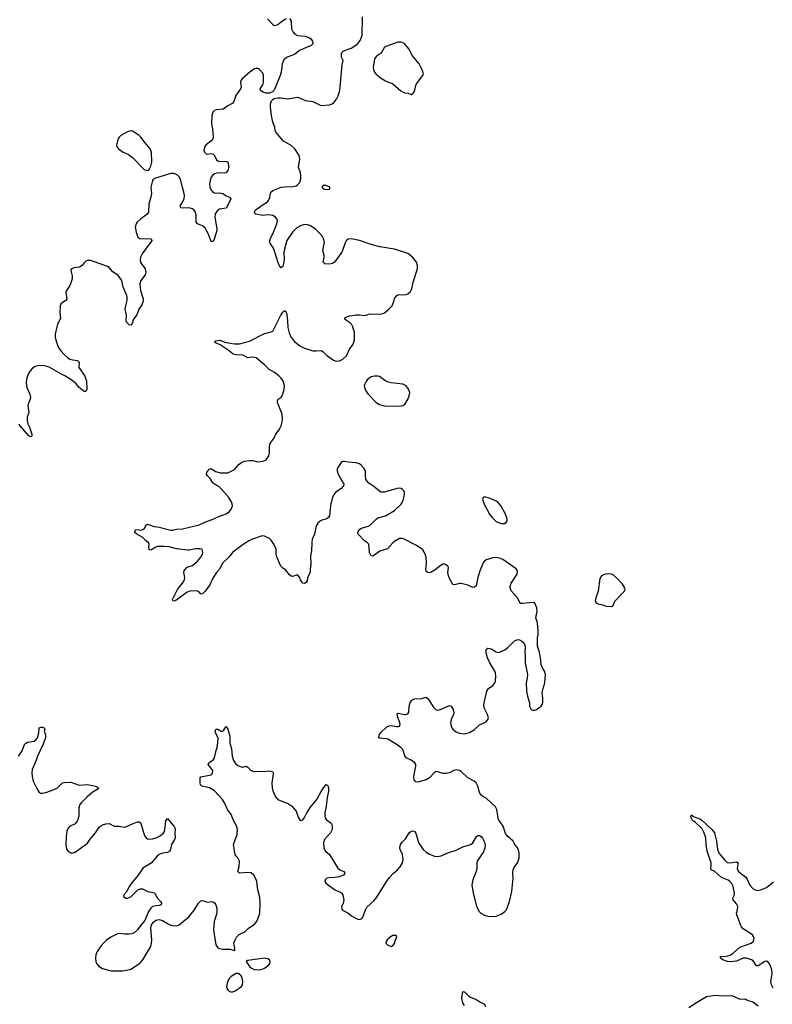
# Model space of a CAD drawing. Header units: inches. Extents: x 1771465 to 1971076, y 472029 to 643563.
# Tile 56 of 127: x 1799396 to 1808419, y 605256 to 617058. Entities that reach past the tile are written whole.
import ezdxf

# ---------------------------------------------------------------- set-up
doc = ezdxf.new("R2010")
doc.units = ezdxf.units.IN
doc.header["$MEASUREMENT"] = 0
for name, color, linetype in [('B7690', 7, 'Continuous'), ('B7691', 7, 'Continuous'), ('B8600', 7, 'Continuous'), ('B8601', 7, 'Continuous')]:
    doc.layers.add(name, color=color, linetype=linetype)

msp = doc.modelspace()

# ---------------------------------------------------------------- linework, layer by layer
at = {"layer": 'B7690', "color": 6, "elevation": 500}
for points in [[(1799383, 608230), (1799427, 608293), (1799455, 608370), (1799470, 608387), (1799490, 608399), (1799570, 608411), (1799590, 608425), (1799610, 608450), (1799625, 608510), (1799630, 608571), (1799650, 608580), (1799670, 608579), (1799691, 608570), (1799696, 608550), (1799690, 608530), (1799705, 608485), (1799707, 608450), (1799674, 608366), (1799610, 608230), (1799590, 608170), (1799548, 608070), (1799541, 608030), (1799545, 607985), (1799559, 607930), (1799601, 607841), (1799630, 607796), (1799650, 607786), (1799670, 607786), (1799710, 607795), (1799810, 607830), (1799850, 607852), (1799909, 607911), (1799930, 607916), (1800000, 607919)], [(1800000, 607390), (1799993, 607387), (1799970, 607357), (1799962, 607330), (1799953, 607267), (1799949, 607170), (1799957, 607117), (1799976, 607090), (1800000, 607077)]]:
    msp.add_lwpolyline(points, dxfattribs=at)
at = {"layer": 'B7691', "color": 6, "elevation": 500}
for points in [[(1800000, 613881), (1799996, 613870), (1799957, 613810), (1799951, 613790), (1799963, 613710), (1799950, 613690), (1799911, 613669), (1799890, 613651), (1799881, 613630), (1799876, 613550), (1799884, 613476), (1799851, 613410), (1799842, 613378), (1799823, 613290), (1799823, 613250), (1799845, 613170), (1799861, 613130), (1799888, 613090), (1799930, 613044), (1799970, 613008), (1799999, 612990), (1800000, 612990)], [(1800000, 612750), (1799936, 612790), (1799890, 612812), (1799750, 612894), (1799692, 612910), (1799630, 612913), (1799581, 612899), (1799550, 612880), (1799523, 612850), (1799499, 612810), (1799479, 612750), (1799473, 612710), (1799483, 612650), (1799517, 612570), (1799526, 612530), (1799524, 612510), (1799498, 612450), (1799496, 612430), (1799505, 612350), (1799488, 612292), (1799487, 612250), (1799494, 612214), (1799514, 612174), (1799544, 612090), (1799544, 612070), (1799539, 612061), (1799530, 612058), (1799507, 612070), (1799401, 612190), (1799390, 612210)]]:
    msp.add_lwpolyline(points, dxfattribs=at)
at = {"layer": 'B8600', "color": 6}
for points, elevation in [([(1800000, 607077), (1800010, 607072), (1800030, 607070), (1800050, 607076), (1800090, 607100), (1800152, 607148), (1800190, 607171), (1800210, 607188), (1800243, 607237), (1800305, 607310), (1800355, 607385), (1800390, 607408), (1800430, 607421), (1800470, 607424), (1800530, 607392), (1800590, 607393), (1800650, 607379), (1800670, 607383), (1800727, 607413), (1800790, 607437), (1800810, 607444), (1800830, 607443), (1800844, 607430), (1800853, 607413), (1800888, 607290), (1800898, 607270), (1800911, 607250), (1800930, 607240), (1800957, 607237), (1800990, 607239), (1801032, 607250), (1801071, 607270), (1801116, 607304), (1801132, 607328), (1801138, 607350), (1801150, 607456), (1801170, 607484), (1801219, 607419), (1801248, 607388), (1801258, 607370), (1801261, 607350), (1801256, 607310), (1801260, 607250), (1801253, 607230), (1801216, 607170), (1801204, 607110), (1801195, 607090), (1801170, 607075), (1801110, 607068), (1801070, 607051), (1801046, 607030), (1800973, 606947), (1800872, 606888), (1800815, 606805), (1800737, 606710), (1800710, 606670), (1800682, 606610), (1800646, 606570), (1800642, 606550), (1800670, 606530), (1800690, 606528), (1800710, 606535), (1800733, 606550), (1800813, 606627), (1800841, 606639), (1800870, 606639), (1800933, 606610), (1801011, 606591), (1801049, 606529), (1801086, 606490), (1801097, 606470), (1801094, 606450), (1801070, 606439), (1801007, 606433), (1800990, 606427), (1800967, 606410), (1800941, 606370), (1800898, 606262), (1800852, 606210), (1800809, 606150), (1800770, 606114), (1800739, 606101), (1800705, 606095), (1800656, 606096), (1800590, 606105), (1800570, 606102), (1800490, 606063), (1800436, 606024), (1800400, 605990), (1800368, 605952), (1800327, 605890), (1800310, 605850), (1800304, 605810), (1800309, 605770), (1800321, 605741), (1800350, 605710), (1800390, 605687), (1800432, 605672), (1800497, 605657), (1800630, 605658), (1800676, 605664), (1800730, 605679), (1800786, 605714), (1800843, 605757), (1800871, 605789), (1800967, 605950), (1800977, 605990), (1800980, 606030), (1800967, 606170), (1800978, 606210), (1800999, 606241), (1801030, 606265), (1801070, 606273), (1801110, 606261), (1801170, 606224), (1801210, 606205), (1801250, 606195), (1801290, 606199), (1801310, 606210), (1801430, 606309), (1801490, 606384), (1801542, 606470), (1801570, 606497), (1801590, 606501), (1801650, 606482), (1801690, 606487), (1801710, 606485), (1801730, 606473), (1801748, 606448), (1801758, 606410), (1801760, 606350), (1801727, 606250), (1801718, 606150), (1801749, 605970), (1801770, 605935), (1801790, 605924), (1801830, 605918), (1801918, 605918), (1801970, 605902), (1801975, 605905), (1801977, 605930), (1801966, 605966), (1801965, 605990), (1801978, 606030), (1801997, 606063), (1802027, 606093), (1802094, 606126), (1802140, 606170), (1802206, 606214), (1802230, 606242), (1802250, 606278), (1802274, 606350), (1802280, 606470), (1802275, 606535), (1802253, 606630), (1802238, 606730), (1802230, 606752), (1802203, 606803), (1802171, 606831), (1802130, 606836), (1802030, 606830), (1802012, 606850), (1802028, 606910), (1802030, 606970), (1802011, 607010), (1801990, 607030), (1801978, 607050), (1801958, 607170), (1802002, 607290), (1802006, 607350), (1801996, 607396), (1801962, 607450), (1801933, 607530), (1801886, 607590), (1801853, 607670), (1801826, 607710), (1801730, 607816), (1801670, 607849), (1801581, 607870), (1801566, 607886), (1801559, 607910), (1801559, 607970), (1801570, 607982), (1801690, 608008), (1801703, 608017), (1801709, 608030), (1801712, 608050), (1801702, 608070), (1801658, 608130), (1801664, 608150), (1801720, 608190), (1801731, 608209), (1801750, 608299), (1801767, 608350), (1801774, 608450), (1801743, 608510), (1801740, 608530), (1801746, 608550), (1801750, 608554), (1801770, 608555), (1801810, 608530), (1801830, 608529), (1801841, 608539), (1801870, 608587), (1801890, 608554), (1801914, 608470), (1801915, 608390), (1801937, 608317), (1801942, 608230), (1801960, 608180), (1801983, 608143), (1802010, 608120), (1802050, 608101), (1802070, 608098), (1802110, 608109), (1802130, 608099), (1802164, 608064), (1802190, 608052), (1802330, 608048), (1802393, 608053), (1802412, 608052), (1802426, 608046), (1802435, 608030), (1802434, 608014), (1802420, 607910), (1802423, 607850), (1802433, 607813), (1802463, 607743), (1802491, 607710), (1802620, 607660), (1802657, 607637), (1802712, 607570), (1802739, 607490), (1802750, 607470), (1802770, 607461), (1802790, 607467), (1802810, 607494), (1802838, 607550), (1802882, 607618), (1802958, 607710), (1803010, 607805), (1803050, 607867), (1803070, 607891), (1803090, 607878), (1803097, 607850), (1803097, 607810), (1803083, 607737), (1803071, 607630), (1803054, 607550), (1803053, 607510), (1803059, 607490), (1803071, 607471), (1803130, 607428), (1803140, 607410), (1803144, 607370), (1803141, 607350), (1803121, 607310), (1803051, 607230), (1803040, 607190), (1803041, 607130), (1803057, 607097), (1803112, 607052), (1803210, 606890), (1803243, 606863), (1803281, 606850), (1803296, 606830), (1803282, 606810), (1803230, 606784), (1803175, 606775), (1803106, 606774), (1803078, 606770), (1803057, 606750), (1803055, 606730), (1803068, 606708), (1803173, 606630), (1803242, 606602), (1803257, 606590), (1803270, 606570), (1803281, 606510), (1803274, 606466), (1803256, 606430), (1803257, 606397), (1803266, 606386), (1803330, 606352), (1803376, 606316), (1803450, 606276), (1803470, 606271), (1803497, 606283), (1803510, 606301), (1803542, 606390), (1803559, 606421), (1803643, 606497), (1803680, 606540), (1803790, 606722), (1803830, 606778), (1803876, 606830), (1803928, 606872), (1803957, 606903), (1803985, 606950), (1803994, 606990), (1803987, 607050), (1803957, 607110), (1803955, 607130), (1803963, 607170), (1803981, 607199), (1804020, 607240), (1804067, 607313), (1804090, 607330), (1804110, 607334), (1804130, 607329), (1804147, 607307), (1804176, 607196), (1804232, 607112), (1804270, 607080), (1804310, 607057), (1804370, 607032), (1804406, 607026), (1804450, 607034), (1804530, 607070), (1804630, 607103), (1804710, 607145), (1804806, 607170), (1804830, 607190), (1804874, 607266), (1804890, 607278), (1804910, 607280), (1804929, 607269), (1804946, 607246), (1804971, 607190), (1804976, 607156), (1804974, 607130), (1804956, 607084), (1804882, 606970), (1804877, 606950), (1804876, 606890), (1804869, 606850), (1804829, 606749), (1804818, 606690), (1804831, 606590), (1804869, 606450), (1804890, 606395), (1804906, 606370), (1804926, 606350), (1804970, 606324), (1805010, 606312), (1805050, 606307), (1805110, 606314), (1805170, 606337), (1805213, 606367), (1805231, 606390), (1805269, 606490), (1805296, 606610), (1805312, 606770), (1805308, 606832), (1805311, 606869), (1805323, 606897), (1805364, 606950), (1805373, 606970), (1805385, 607010), (1805384, 607070), (1805367, 607127), (1805334, 607170), (1805314, 607210), (1805250, 607267), (1805222, 607302), (1805191, 607390), (1805138, 607470), (1805131, 607491), (1805118, 607590), (1805102, 607622), (1804990, 607728), (1804948, 607748), (1804930, 607762), (1804910, 607796), (1804888, 607870), (1804870, 607910), (1804845, 607930), (1804771, 607971), (1804690, 608048), (1804670, 608060), (1804630, 608067), (1804602, 608058), (1804550, 608030), (1804510, 608022), (1804470, 608024), (1804410, 608044), (1804390, 608045), (1804370, 608036), (1804309, 607971), (1804270, 607947), (1804170, 607918), (1804144, 607924), (1804127, 607947), (1804123, 607970), (1804123, 607990), (1804146, 608110), (1804144, 608130), (1804132, 608152), (1804090, 608184), (1804030, 608210), (1804014, 608234), (1803988, 608310), (1803970, 608331), (1803910, 608375), (1803810, 608435), (1803790, 608440), (1803710, 608445), (1803699, 608450), (1803710, 608490), (1803723, 608510), (1803796, 608584), (1803825, 608595), (1803850, 608598), (1803914, 608586), (1803934, 608586), (1803948, 608592), (1803956, 608610), (1803954, 608630), (1803926, 608710), (1803923, 608737), (1803933, 608747), (1804010, 608729), (1804031, 608729), (1804050, 608737), (1804061, 608759), (1804065, 608830), (1804076, 608870), (1804098, 608902), (1804130, 608919), (1804218, 608922), (1804250, 608935), (1804270, 608937), (1804290, 608923), (1804356, 608816), (1804390, 608786), (1804410, 608782), (1804430, 608785), (1804550, 608837), (1804570, 608831), (1804595, 608790), (1804601, 608750), (1804597, 608730), (1804569, 608670), (1804564, 608650), (1804562, 608630), (1804569, 608590), (1804578, 608570), (1804594, 608550), (1804630, 608523), (1804667, 608507), (1804730, 608497), (1804790, 608513), (1804850, 608551), (1804910, 608604), (1804990, 608643), (1805010, 608668), (1805015, 608690), (1805004, 608730), (1804964, 608810), (1804961, 608850), (1804997, 609010), (1805018, 609042), (1805070, 609079), (1805090, 609102), (1805099, 609130), (1805103, 609190), (1805100, 609230), (1805093, 609250), (1805031, 609350), (1805006, 609410), (1804990, 609470), (1804987, 609490), (1804990, 609510), (1805010, 609523), (1805030, 609522), (1805050, 609517), (1805110, 609480), (1805130, 609474), (1805150, 609476), (1805214, 609506), (1805250, 609534), (1805330, 609612), (1805370, 609627), (1805390, 609624), (1805418, 609610), (1805439, 609590), (1805457, 609550), (1805458, 609530), (1805451, 609490), (1805456, 609430), (1805456, 609350), (1805484, 609210), (1805481, 609170), (1805469, 609110), (1805473, 609010), (1805484, 608950), (1805507, 608870), (1805510, 608830), (1805530, 608790), (1805550, 608780), (1805570, 608781), (1805591, 608789), (1805650, 608830), (1805662, 608850), (1805668, 608872), (1805668, 608930), (1805661, 608990), (1805668, 609030), (1805691, 609110), (1805699, 609210), (1805690, 609250), (1805665, 609290), (1805648, 609328), (1805641, 609410), (1805626, 609490), (1805606, 609550), (1805605, 609650), (1805612, 609690), (1805614, 609730), (1805606, 609830), (1805586, 609890), (1805600, 609970), (1805598, 610000)], 500), ([(1800000, 607919), (1800010, 607919), (1800110, 607881), (1800210, 607889), (1800270, 607880), (1800307, 607870), (1800342, 607850), (1800325, 607830), (1800267, 607793), (1800200, 607740), (1800132, 607670), (1800118, 607650), (1800104, 607610), (1800106, 607510), (1800090, 607461), (1800060, 607420), (1800000, 607390)], 500), ([(1808429, 605449), (1808408, 605488), (1808401, 605530), (1808416, 605624), (1808413, 605670), (1808390, 605736), (1808370, 605763), (1808350, 605772), (1808330, 605770), (1808250, 605717), (1808230, 605716), (1808190, 605776), (1808168, 605790), (1808110, 605809), (1808070, 605811), (1807990, 605774), (1807910, 605767), (1807879, 605770), (1807850, 605780), (1807826, 605790), (1807798, 605810), (1807799, 605830), (1807870, 605835), (1807914, 605846), (1807949, 605870), (1808030, 605941), (1808164, 605990), (1808191, 606010), (1808199, 606030), (1808201, 606050), (1808195, 606070), (1808181, 606090), (1808070, 606160), (1808050, 606183), (1808037, 606210), (1808011, 606290), (1807992, 606330), (1807990, 606350), (1808003, 606390), (1808004, 606430), (1807990, 606461), (1807948, 606510), (1807945, 606530), (1807961, 606559), (1807964, 606590), (1807950, 606669), (1807930, 606709), (1807910, 606730), (1807890, 606743), (1807810, 606775), (1807730, 606847), (1807688, 606870), (1807681, 606890), (1807688, 606912), (1807686, 606950), (1807640, 607090), (1807625, 607170), (1807623, 607250), (1807599, 607319), (1807579, 607359), (1807560, 607380), (1807497, 607437), (1807473, 607450), (1807455, 607470), (1807444, 607510), (1807450, 607528), (1807458, 607518), (1807483, 607503), (1807550, 607480), (1807570, 607468), (1807694, 607350), (1807725, 607310), (1807732, 607292), (1807750, 607210), (1807763, 607110), (1807784, 607064), (1807850, 606983), (1807877, 606957), (1807910, 606950), (1807990, 606962), (1808010, 606953), (1807998, 606890), (1808002, 606870), (1808014, 606850), (1808102, 606782), (1808118, 606758), (1808150, 606686), (1808190, 606642), (1808223, 606623), (1808250, 606620), (1808290, 606631), (1808350, 606658), (1808434, 606726)], 400), ([(1804730, 605243), (1804710, 605273), (1804696, 605330), (1804709, 605410), (1804730, 605405), (1804777, 605357), (1804800, 605340), (1804870, 605313), (1804921, 605281), (1804970, 605259), (1804982, 605230)], 400), ([(1807420, 605220), (1807510, 605279), (1807630, 605348), (1807735, 605365), (1807830, 605357), (1807930, 605361), (1807955, 605355), (1808030, 605319), (1808090, 605320), (1808130, 605302), (1808185, 605285), (1808250, 605236)], 400)]:
    msp.add_lwpolyline(points, dxfattribs=dict(at, elevation=elevation))
at = {"layer": 'B8600', "color": 6, "elevation": 500}
for points in [[(1803910, 606082), (1803870, 606079), (1803851, 606070), (1803803, 606030), (1803791, 606010), (1803787, 605990), (1803810, 605964), (1803850, 605951), (1803870, 605961), (1803893, 605990), (1803899, 606021), (1803910, 606042), (1803916, 606070)], [(1802330, 605808), (1802130, 605782), (1802112, 605770), (1802151, 605710), (1802176, 605690), (1802210, 605673), (1802250, 605671), (1802290, 605675), (1802330, 605689), (1802384, 605730), (1802400, 605750), (1802401, 605770), (1802390, 605789), (1802370, 605800)], [(1802010, 605627), (1801990, 605624), (1801930, 605590), (1801910, 605570), (1801898, 605550), (1801882, 605510), (1801876, 605470), (1801880, 605450), (1801892, 605430), (1801910, 605410), (1801930, 605404), (1801950, 605406), (1801981, 605419), (1802053, 605467), (1802067, 605490), (1802071, 605530), (1802064, 605570), (1802050, 605599), (1802023, 605623)]]:
    msp.add_lwpolyline(points, close=True, dxfattribs=at)
at = {"layer": 'B8601', "color": 6, "elevation": 500}
for points in [[(1802630, 617072), (1802650, 617041), (1802657, 616950), (1802675, 616910), (1802690, 616890), (1802727, 616870), (1802820, 616860), (1802870, 616841), (1802888, 616828), (1802901, 616810), (1802909, 616790), (1802910, 616770), (1802892, 616750), (1802750, 616689), (1802690, 616641), (1802604, 616610), (1802565, 616575), (1802542, 616530), (1802530, 616430), (1802520, 616390), (1802460, 616240), (1802446, 616214), (1802427, 616193), (1802390, 616178), (1802350, 616178), (1802310, 616190), (1802284, 616210), (1802280, 616230), (1802310, 616278), (1802320, 616310), (1802321, 616390), (1802310, 616417), (1802270, 616462), (1802250, 616472), (1802230, 616473), (1802210, 616467), (1802157, 616430), (1802062, 616350), (1802046, 616330), (1802042, 616310), (1802052, 616250), (1802043, 616230), (1801986, 616150), (1801962, 616078), (1801950, 616059), (1801893, 616027), (1801835, 615985), (1801750, 615976), (1801732, 615968), (1801712, 615948), (1801700, 615910), (1801696, 615810), (1801707, 615750), (1801717, 615650), (1801710, 615630), (1801693, 615607), (1801628, 615552), (1801611, 615530), (1801606, 615490), (1801614, 615470), (1801631, 615451), (1801650, 615447), (1801690, 615452), (1801710, 615449), (1801730, 615430), (1801757, 615377), (1801770, 615364), (1801790, 615356), (1801850, 615363), (1801879, 615359), (1801890, 615350), (1801903, 615290), (1801891, 615250), (1801870, 615223), (1801850, 615220), (1801790, 615223), (1801761, 615219), (1801731, 615209), (1801708, 615190), (1801693, 615170), (1801678, 615130), (1801671, 615090), (1801676, 615050), (1801690, 615016), (1801710, 614989), (1801739, 614979), (1801790, 614983), (1801830, 614976), (1801870, 614946), (1801913, 614930), (1801926, 614910), (1801920, 614890), (1801870, 614800), (1801790, 614785), (1801766, 614770), (1801739, 614730), (1801734, 614690), (1801761, 614550), (1801760, 614530), (1801725, 614410), (1801710, 614398), (1801690, 614401), (1801655, 614495), (1801620, 614560), (1801590, 614587), (1801530, 614610), (1801514, 614630), (1801514, 614714), (1801504, 614750), (1801490, 614774), (1801470, 614789), (1801439, 614799), (1801410, 614803), (1801350, 614800), (1801330, 614804), (1801324, 614810), (1801326, 614830), (1801335, 614850), (1801369, 614910), (1801373, 614950), (1801366, 614990), (1801347, 615047), (1801330, 615130), (1801311, 615171), (1801290, 615196), (1801250, 615214), (1801207, 615213), (1801023, 615157), (1800997, 615143), (1800989, 615131), (1800969, 615050), (1800977, 614970), (1800969, 614930), (1800944, 614850), (1800941, 614750), (1800919, 614721), (1800847, 614670), (1800805, 614630), (1800792, 614610), (1800781, 614570), (1800791, 614511), (1800811, 614450), (1800835, 614435), (1800971, 614431), (1800980, 614410), (1800970, 614390), (1800925, 614335), (1800866, 614250), (1800846, 614210), (1800842, 614170), (1800846, 614150), (1800856, 614130), (1800901, 614070), (1800910, 614030), (1800901, 613999), (1800848, 613932), (1800837, 613890), (1800844, 613810), (1800878, 613710), (1800878, 613682), (1800861, 613639), (1800823, 613590), (1800799, 613521), (1800761, 613470), (1800743, 613417), (1800730, 613397), (1800710, 613402), (1800700, 613410), (1800681, 613430), (1800673, 613450), (1800675, 613515), (1800662, 613590), (1800667, 613630), (1800683, 613690), (1800685, 613730), (1800681, 613750), (1800638, 613850), (1800623, 613930), (1800579, 613990), (1800514, 614034), (1800470, 614086), (1800450, 614101), (1800250, 614172), (1800210, 614172), (1800190, 614164), (1800170, 614145), (1800146, 614110), (1800114, 614090), (1800050, 614084), (1800016, 614070), (1800008, 614050), (1800026, 613986), (1800025, 613950), (1800000, 613881)], [(1805598, 610000), (1805597, 610010), (1805578, 610058), (1805570, 610069), (1805554, 610074), (1805430, 610060), (1805410, 610061), (1805393, 610070), (1805365, 610130), (1805290, 610211), (1805275, 610250), (1805276, 610270), (1805290, 610304), (1805360, 610410), (1805364, 610450), (1805350, 610476), (1805190, 610587), (1805150, 610604), (1805110, 610610), (1805070, 610607), (1804990, 610584), (1804970, 610569), (1804953, 610547), (1804910, 610439), (1804889, 610370), (1804870, 610273), (1804850, 610255), (1804830, 610253), (1804770, 610280), (1804690, 610298), (1804670, 610299), (1804610, 610284), (1804589, 610289), (1804553, 610353), (1804538, 610390), (1804530, 610430), (1804538, 610490), (1804529, 610509), (1804510, 610525), (1804492, 610532), (1804470, 610530), (1804450, 610520), (1804378, 610462), (1804330, 610436), (1804310, 610429), (1804290, 610432), (1804279, 610439), (1804270, 610450), (1804267, 610467), (1804274, 610546), (1804270, 610610), (1804257, 610657), (1804230, 610703), (1804210, 610721), (1804155, 610755), (1803990, 610840), (1803950, 610838), (1803890, 610802), (1803870, 610788), (1803805, 610715), (1803713, 610687), (1803630, 610626), (1803610, 610630), (1803589, 610670), (1803584, 610770), (1803568, 610788), (1803530, 610812), (1803453, 610890), (1803450, 610910), (1803459, 610930), (1803476, 610950), (1803496, 610964), (1803573, 610987), (1803600, 611000), (1803670, 611072), (1803690, 611086), (1803781, 611110), (1803890, 611176), (1803969, 611250), (1803983, 611270), (1803998, 611310), (1804010, 611370), (1804009, 611390), (1804003, 611410), (1803987, 611427), (1803970, 611438), (1803950, 611443), (1803921, 611439), (1803770, 611396), (1803730, 611395), (1803710, 611405), (1803644, 611464), (1803584, 611504), (1803558, 611530), (1803548, 611550), (1803541, 611590), (1803544, 611630), (1803541, 611650), (1803521, 611681), (1803490, 611717), (1803470, 611733), (1803430, 611748), (1803335, 611755), (1803290, 611763), (1803270, 611763), (1803249, 611750), (1803212, 611690), (1803203, 611670), (1803201, 611650), (1803214, 611610), (1803257, 611530), (1803279, 611499), (1803283, 611490), (1803278, 611470), (1803250, 611439), (1803187, 611393), (1803166, 611370), (1803146, 611334), (1803124, 611236), (1803110, 611110), (1803100, 611090), (1803071, 611070), (1803030, 611062), (1803002, 611050), (1802970, 611022), (1802949, 610991), (1802929, 610890), (1802904, 610830), (1802897, 610790), (1802893, 610690), (1802883, 610630), (1802887, 610530), (1802877, 610470), (1802877, 610430), (1802848, 610370), (1802844, 610330), (1802830, 610310), (1802810, 610300), (1802790, 610305), (1802778, 610318), (1802763, 610343), (1802750, 610377), (1802730, 610398), (1802710, 610398), (1802670, 610383), (1802650, 610387), (1802630, 610402), (1802584, 610464), (1802550, 610485), (1802530, 610504), (1802514, 610530), (1802479, 610619), (1802473, 610650), (1802472, 610710), (1802445, 610770), (1802410, 610821), (1802390, 610840), (1802330, 610868), (1802302, 610870), (1802188, 610830), (1802144, 610810), (1802070, 610765), (1801950, 610675), (1801903, 610617), (1801833, 610547), (1801791, 610470), (1801755, 610430), (1801710, 610362), (1801675, 610285), (1801621, 610210), (1801590, 610175), (1801570, 610173), (1801553, 610193), (1801530, 610210), (1801447, 610213), (1801405, 610195), (1801270, 610096), (1801250, 610090), (1801234, 610094), (1801230, 610110), (1801288, 610230), (1801360, 610320), (1801372, 610348), (1801376, 610370), (1801366, 610430), (1801368, 610450), (1801375, 610465), (1801404, 610496), (1801470, 610517), (1801530, 610567), (1801570, 610617), (1801587, 610650), (1801593, 610673), (1801590, 610696), (1801579, 610710), (1801556, 610716), (1801505, 610715), (1801430, 610698), (1801410, 610699), (1801277, 610717), (1801190, 610738), (1801130, 610743), (1801050, 610742), (1801030, 610736), (1800970, 610701), (1800950, 610704), (1800945, 610730), (1800949, 610770), (1800941, 610790), (1800909, 610810), (1800873, 610850), (1800801, 610890), (1800778, 610910), (1800779, 610930), (1800790, 610943), (1800810, 610946), (1800850, 610940), (1800885, 610950), (1800901, 610970), (1800910, 611001), (1800930, 611010), (1801010, 610985), (1801070, 610975), (1801210, 610941), (1801230, 610938), (1801278, 610950), (1801350, 610954), (1801450, 610981), (1801550, 611002), (1801630, 611041), (1801723, 611077), (1801790, 611109), (1801870, 611135), (1801910, 611163), (1801933, 611190), (1801946, 611230), (1801938, 611270), (1801903, 611330), (1801813, 611433), (1801782, 611462), (1801730, 611490), (1801710, 611507), (1801678, 611558), (1801647, 611590), (1801637, 611610), (1801642, 611630), (1801667, 611670), (1801690, 611677), (1801743, 611643), (1801805, 611625), (1801892, 611628), (1801970, 611667), (1802029, 611730), (1802056, 611750), (1802090, 611765), (1802150, 611775), (1802190, 611773), (1802250, 611760), (1802314, 611766), (1802350, 611781), (1802384, 611830), (1802392, 611868), (1802391, 611930), (1802397, 611970), (1802407, 611990), (1802443, 612037), (1802468, 612090), (1802510, 612148), (1802530, 612191), (1802544, 612236), (1802549, 612270), (1802542, 612330), (1802487, 612470), (1802486, 612490), (1802496, 612510), (1802530, 612530), (1802539, 612541), (1802556, 612584), (1802567, 612630), (1802570, 612670), (1802555, 612730), (1802527, 612767), (1802504, 612790), (1802450, 612830), (1802386, 612866), (1802330, 612922), (1802230, 613005), (1802190, 613012), (1802130, 613004), (1802070, 613038), (1801990, 613040), (1801954, 613050), (1801897, 613097), (1801800, 613160), (1801734, 613190), (1801749, 613210), (1801790, 613216), (1801817, 613210), (1801854, 613194), (1801919, 613179), (1801970, 613172), (1802030, 613171), (1802150, 613203), (1802330, 613295), (1802410, 613315), (1802430, 613326), (1802440, 613340), (1802523, 613510), (1802550, 613551), (1802570, 613571), (1802590, 613556), (1802599, 613519), (1802609, 613450), (1802613, 613370), (1802626, 613306), (1802650, 613250), (1802690, 613201), (1802756, 613150), (1802810, 613121), (1802910, 613089), (1802950, 613087), (1803010, 613093), (1803030, 613082), (1803076, 613036), (1803157, 612977), (1803190, 612966), (1803230, 612970), (1803270, 612990), (1803313, 613030), (1803352, 613110), (1803394, 613170), (1803410, 613222), (1803410, 613308), (1803390, 613377), (1803373, 613410), (1803353, 613430), (1803317, 613450), (1803293, 613470), (1803299, 613490), (1803353, 613507), (1803430, 613520), (1803470, 613522), (1803530, 613512), (1803550, 613515), (1803590, 613532), (1803730, 613530), (1803770, 613546), (1803823, 613590), (1803860, 613630), (1803879, 613670), (1803895, 613725), (1803912, 613748), (1803930, 613760), (1803950, 613765), (1803990, 613759), (1804030, 613764), (1804050, 613772), (1804080, 613800), (1804096, 613830), (1804114, 613910), (1804164, 614070), (1804166, 614110), (1804153, 614150), (1804105, 614210), (1804050, 614254), (1803890, 614307), (1803715, 614335), (1803621, 614361), (1803470, 614413), (1803370, 614431), (1803334, 614426), (1803310, 614407), (1803297, 614383), (1803268, 614292), (1803258, 614270), (1803172, 614150), (1803145, 614135), (1803110, 614127), (1803053, 614133), (1803036, 614150), (1803047, 614210), (1803047, 614230), (1803032, 614290), (1803049, 614390), (1803039, 614430), (1803017, 614470), (1802938, 614550), (1802876, 614590), (1802830, 614601), (1802800, 614600), (1802770, 614592), (1802718, 614562), (1802667, 614510), (1802601, 614410), (1802566, 614290), (1802564, 614264), (1802569, 614191), (1802564, 614156), (1802550, 614098), (1802530, 614082), (1802510, 614109), (1802490, 614154), (1802445, 614310), (1802433, 614333), (1802402, 614370), (1802394, 614390), (1802394, 614410), (1802402, 614438), (1802431, 614490), (1802481, 614610), (1802487, 614650), (1802481, 614670), (1802465, 614690), (1802433, 614710), (1802410, 614716), (1802370, 614718), (1802310, 614710), (1802228, 614728), (1802216, 614736), (1802212, 614750), (1802219, 614770), (1802230, 614781), (1802317, 614843), (1802363, 614870), (1802381, 614890), (1802394, 614926), (1802402, 614978), (1802408, 614992), (1802430, 615010), (1802530, 615049), (1802570, 615055), (1802670, 615058), (1802710, 615068), (1802730, 615081), (1802753, 615107), (1802765, 615150), (1802767, 615190), (1802762, 615222), (1802740, 615290), (1802753, 615390), (1802752, 615410), (1802745, 615430), (1802697, 615510), (1802650, 615548), (1802560, 615600), (1802469, 615710), (1802456, 615750), (1802456, 615770), (1802431, 615831), (1802414, 615910), (1802403, 616010), (1802404, 616050), (1802416, 616084), (1802430, 616103), (1802447, 616113), (1802490, 616121), (1802530, 616122), (1802610, 616109), (1802728, 616128), (1802750, 616123), (1802824, 616090), (1802910, 616077), (1802990, 616036), (1803010, 616031), (1803110, 616037), (1803141, 616050), (1803166, 616070), (1803194, 616106), (1803214, 616146), (1803234, 616210), (1803264, 616516), (1803276, 616570), (1803255, 616610), (1803254, 616650), (1803264, 616670), (1803277, 616683), (1803370, 616716), (1803415, 616745), (1803450, 616774), (1803478, 616810), (1803502, 616870), (1803505, 617090)], [(1802369, 617069), (1802430, 617000), (1802450, 616990), (1802470, 616992), (1802490, 617001), (1802550, 617049), (1802590, 617070)], [(1800000, 612990), (1800030, 612979), (1800091, 612971), (1800110, 612951), (1800104, 612890), (1800172, 612792), (1800199, 612730), (1800202, 612630), (1800190, 612600), (1800170, 612602), (1800110, 612650), (1800075, 612695), (1800043, 612723), (1800000, 612750)]]:
    msp.add_lwpolyline(points, dxfattribs=at)
for points in [[(1803930, 616790), (1803784, 616736), (1803770, 616727), (1803730, 616658), (1803670, 616617), (1803651, 616590), (1803636, 616490), (1803640, 616460), (1803651, 616430), (1803665, 616410), (1803722, 616362), (1803783, 616323), (1803870, 616288), (1803964, 616204), (1804010, 616182), (1804055, 616175), (1804090, 616161), (1804110, 616171), (1804130, 616196), (1804146, 616270), (1804155, 616290), (1804229, 616390), (1804236, 616410), (1804227, 616450), (1804184, 616530), (1804106, 616626), (1804060, 616710), (1804010, 616773), (1803970, 616790)], [(1800730, 615725), (1800690, 615713), (1800610, 615670), (1800590, 615650), (1800579, 615630), (1800560, 615570), (1800559, 615550), (1800566, 615530), (1800580, 615510), (1800638, 615470), (1800701, 615441), (1800750, 615407), (1800890, 615263), (1800910, 615253), (1800930, 615251), (1800950, 615264), (1800970, 615301), (1800981, 615350), (1800978, 615470), (1800962, 615510), (1800900, 615580), (1800850, 615650), (1800830, 615670), (1800770, 615711), (1800750, 615723)], [(1803070, 615072), (1803034, 615070), (1803018, 615050), (1803030, 615038), (1803050, 615028), (1803090, 615022), (1803110, 615028), (1803114, 615030), (1803114, 615050)], [(1803690, 612787), (1803650, 612785), (1803610, 612776), (1803571, 612750), (1803553, 612730), (1803533, 612690), (1803528, 612670), (1803530, 612650), (1803546, 612610), (1803570, 612574), (1803670, 612468), (1803710, 612447), (1803790, 612426), (1803970, 612429), (1803990, 612434), (1804014, 612450), (1804050, 612507), (1804067, 612550), (1804072, 612590), (1804067, 612610), (1804059, 612630), (1804029, 612670), (1803990, 612690), (1803850, 612704), (1803813, 612713), (1803773, 612733), (1803710, 612782)], [(1804970, 611339), (1804952, 611330), (1804945, 611310), (1804963, 611250), (1805030, 611130), (1805059, 611090), (1805110, 611045), (1805138, 611030), (1805170, 611019), (1805210, 611021), (1805230, 611032), (1805239, 611050), (1805241, 611070), (1805222, 611130), (1805170, 611225), (1805150, 611252), (1805130, 611274), (1805110, 611287), (1805030, 611321)], [(1806430, 610414), (1806396, 610404), (1806373, 610390), (1806350, 610361), (1806330, 610210), (1806302, 610130), (1806297, 610090), (1806308, 610068), (1806330, 610055), (1806385, 610045), (1806428, 610028), (1806490, 610023), (1806510, 610038), (1806533, 610090), (1806629, 610190), (1806647, 610210), (1806655, 610230), (1806639, 610270), (1806625, 610290), (1806549, 610370), (1806510, 610402), (1806491, 610411)]]:
    msp.add_lwpolyline(points, close=True, dxfattribs=at)

doc.saveas('drawing.dxf')
